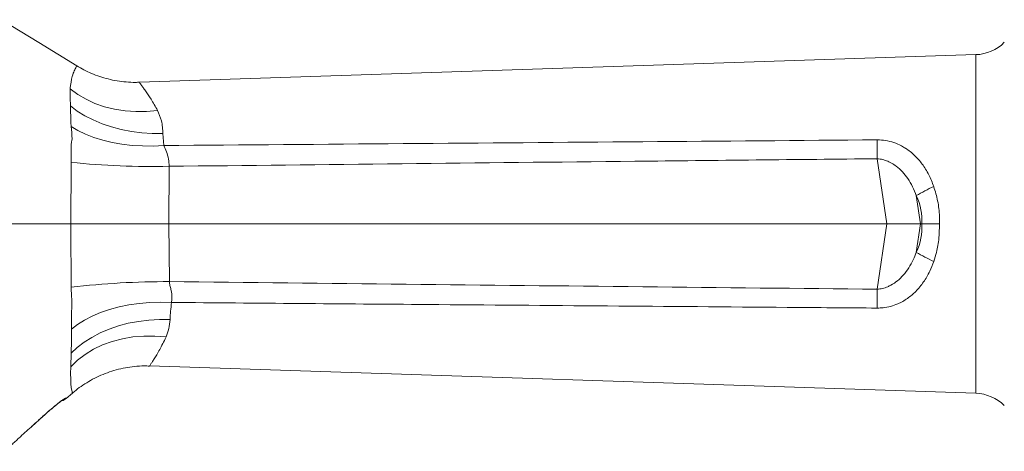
# Model space of a CAD drawing. Header units: millimetres. Extents: x 0 to 8410, y 0 to 5940.
# Tile 51 of 256: x 1257 to 1607, y 3727 to 3880. Entities that reach past the tile are written whole.
import ezdxf

# ---------------------------------------------------------------- set-up
doc = ezdxf.new("R2010")
doc.units = ezdxf.units.MM
doc.header["$LTSCALE"] = 10

msp = doc.modelspace()

# ---------------------------------------------------------------- linework, layer by layer
at = {"color": 7, "linetype": 'Continuous', "lineweight": 0}
for p, q in [((1596.635832, 3867.801729), (1299.255325, 3857.973042)), ((1274.864926, 3807.574812), (1250.759734, 3807.574812)), ((1309.628381, 3807.574812), (1309.629633, 3807.574812)), ((1564.965381, 3807.574812), (1309.629633, 3807.574812)), ((1564.965381, 3807.574812), (1576.919927, 3807.574812)), ((1577.413811, 3807.574812), (1576.919927, 3807.574812)), ((1302.842392, 3757.057968), (1596.635832, 3747.347775)), ((1273.231401, 3745.522204), (1275.395526, 3747.388664)), ((1262.62231, 3737.078372), (1263.186945, 3737.587872)), ((1260.689928, 3735.334817), (1260.691716, 3735.343519))]:
    msp.add_line(p, q, dxfattribs=at)
at = {"color": 8, "linetype": 'Continuous', "lineweight": 0}
for p, q in [((1596.635832, 3747.347775), (1596.635832, 3867.801729)), ((1307.577147, 3839.706364), (1307.868435, 3835.474315)), ((1564.965381, 3807.574812), (1561.579241, 3830.789033)), ((1274.907066, 3829.487863), (1274.90492, 3829.138938)), ((1309.780492, 3828.086797), (1309.628381, 3807.574812)), ((1575.447394, 3817.669931), (1576.919927, 3807.574812)), ((1309.629633, 3807.574812), (1309.867515, 3787.061754)), ((1561.579241, 3784.360472), (1564.965381, 3807.574812)), ((1576.919927, 3807.574812), (1575.447394, 3797.479573)), ((1260.691716, 3735.343519), (1262.62392, 3737.090531)), ((1262.621655, 3737.079564), (1262.62392, 3737.090531))]:
    msp.add_line(p, q, dxfattribs=at)
at = {"color": 7, "linetype": 'Continuous', "lineweight": 0, "flags": 128}
msp.add_lwpolyline([(1276.978626, 3863.838735), (1263.48467, 3872.103754), (1250.194682, 3880.243722)], dxfattribs=at)
at = {"color": 8, "linetype": 'Continuous', "lineweight": 0, "flags": 128}
for points in [[(1305.662467, 3847.952309), (1301.770582, 3847.585026), (1297.903849, 3847.53305), (1294.1, 3847.796861), (1290.396227, 3848.373953), (1286.82877, 3849.258724), (1283.432497, 3850.442353), (1280.240549, 3851.913515), (1277.284219, 3853.657666), (1274.592294, 3855.657759)], [(1307.577147, 3839.706364), (1303.808703, 3839.747849), (1300.061955, 3840.014163), (1296.370222, 3840.502683), (1292.766227, 3841.209236), (1289.282038, 3842.127505), (1285.948469, 3843.249384), (1282.795264, 3844.564739), (1279.850258, 3846.062008), (1277.139677, 3847.727958), (1274.687602, 3849.547687)], [(1307.868435, 3835.474315), (1304.08652, 3835.297528), (1300.326719, 3835.31982), (1296.622767, 3835.541192), (1293.007924, 3835.959497), (1289.514675, 3836.57116), (1286.174311, 3837.370458), (1283.016934, 3838.350478), (1280.070855, 3839.502159), (1277.362539, 3840.815368), (1274.916245, 3842.278186)], [(1274.864926, 3807.574812), (1274.864926, 3807.574812), (1274.90492, 3829.138819), (1274.90492, 3829.138938)], [(1275.110258, 3770.130816), (1277.259006, 3771.825853), (1279.70518, 3773.389402), (1282.426133, 3774.807158), (1285.39653, 3776.065889), (1288.588955, 3777.153912), (1291.973605, 3778.061095), (1295.519246, 3778.779093), (1299.19286, 3779.30111), (1302.960409, 3779.622498), (1306.786908, 3779.740158), (1310.636892, 3779.653016)], [(1274.970128, 3761.563006), (1277.138187, 3763.613048), (1279.589547, 3765.513483), (1282.302155, 3767.247382), (1285.25175, 3768.799129), (1288.412048, 3770.154777), (1291.754677, 3771.302286), (1295.249714, 3772.231403), (1298.865988, 3772.933784), (1302.571072, 3773.40323), (1306.331767, 3773.635331), (1310.114576, 3773.628178)], [(1274.780883, 3756.782475), (1277.183785, 3759.090844), (1279.889478, 3761.16437), (1282.870902, 3762.982074), (1286.098136, 3764.525715), (1289.538755, 3765.779916), (1293.158187, 3766.73204), (1296.920194, 3767.372552), (1300.786926, 3767.695013), (1304.719581, 3767.696205), (1308.67876, 3767.376009)], [(1275.361373, 3747.428361), (1275.276317, 3747.810188), (1275.009705, 3749.424401), (1274.878337, 3750.702205), (1274.783029, 3752.323333), (1274.745657, 3754.349294), (1274.780883, 3756.782475), (1274.780883, 3756.782475), (1274.780883, 3756.782475)]]:
    msp.add_lwpolyline(points, dxfattribs=at)
at = {"color": 7, "linetype": 'Continuous', "lineweight": 0}
for centre, radius, start, end in [((1596.140318, 3882.793593), 15, 271.893, 315), ((1596.140318, 3732.355926), 15, 45, 88.107), ((1270.642467, 3748.581519), 4.007447, 284.24408695, 310.2608585)]:
    msp.add_arc(centre, radius, start, end, dxfattribs=at)
at = {"color": 8, "linetype": 'Continuous', "lineweight": 0}
for centre, radius, start, end in [((1985.70114, 3834.14233), 424.135155, 179.54700334, 180.45299666), ((1303.977093, 4118.347775), 290.318989, 264.25326677, 271.14540357), ((1610.822674, 3756.666365), 70.518406, 114.41759324, 120.10896162), ((1610.822674, 3858.48314), 70.518406, 239.89103838, 245.58240676), ((1309.039555, 3494.490115), 292.572811, 89.83785676, 96.68692082), ((1985.694723, 3781.007174), 424.128738, 179.54699649, 180.45300351), ((1271.489635, 3746.701629), 1.794835, 286.33062912, 321.44141397)]:
    msp.add_arc(centre, radius, start, end, dxfattribs=at)
for centre, major_axis, start_param, end_param in [((1489.602065, 3807.9995), (87.863206, 1.271991), 6.2415942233, 6.4912987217), ((1489.602065, 3807.150018), (87.863206, -1.271991), 6.0750718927, 6.324776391)]:
    msp.add_ellipse(centre, major_axis=major_axis, ratio=0.4641407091, start_param=start_param, end_param=end_param, dxfattribs=at)
for points, knots in [([(1274.592294, 3855.657759), (1274.592294, 3855.657759), (1274.592294, 3855.657756), (1275.13557, 3859.931272), (1275.861066, 3861.599665), (1276.620274, 3863.313762), (1277.034805, 3863.930915), (1276.944424, 3863.78288), (1276.929035, 3863.757673)], [0, 0, 0, 0, 0.0000012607, 0.2329680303, 0.4687201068, 0.7085341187, 0.9503701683, 1, 1, 1, 1]), ([(1274.687602, 3849.547687), (1274.687602, 3849.547727), (1274.687602, 3850.522753), (1274.638815, 3851.800473), (1274.564081, 3853.753911), (1274.592294, 3855.657765), (1274.592294, 3855.657759), (1274.592294, 3855.657759)], [0, 0, 0, 0, 0.0000124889, 0.3064435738, 0.6128706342, 0.9999944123, 1, 1, 1, 1]), ([(1299.258305, 3857.883278), (1299.236849, 3857.911611), (1299.164899, 3858.00662), (1299.409669, 3857.684623), (1299.831116, 3857.119562), (1300.502447, 3856.202708), (1301.604573, 3854.634424), (1303.311364, 3852.103356), (1304.87305, 3849.346083), (1305.662467, 3847.952309)], [0, 0, 0, 0, 0.0507519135, 0.1701847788, 0.289627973, 0.4133738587, 0.5371390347, 0.7660284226, 1, 1, 1, 1]), ([(1274.916245, 3842.278186), (1274.801924, 3845.912931), (1274.687602, 3849.547693), (1274.687602, 3849.547687), (1274.687602, 3849.547687)], [0, 0, 0, 0, 0.9999954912, 1, 1, 1, 1]), ([(1305.662467, 3847.952309), (1306.167694, 3846.752574), (1306.935305, 3844.929771), (1307.485549, 3842.065909), (1307.546623, 3840.492662), (1307.577147, 3839.706364)], [0, 0, 0, 0, 0.4906186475, 0.7454150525, 1, 1, 1, 1]), ([(1275.277688, 3837.79079), (1275.277688, 3837.79083), (1275.277689, 3839.523008), (1275.096965, 3840.900613), (1274.916245, 3842.278186)], [0, 0, 0, 0, 0.0000229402, 1, 1, 1, 1]), ([(1274.907066, 3829.487863), (1274.924027, 3830.878553), (1274.956453, 3833.537355), (1274.93753, 3835.782449), (1275.277689, 3837.790796), (1275.277688, 3837.79079), (1275.277688, 3837.79079)], [0, 0, 0, 0, 0.4385482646, 0.8384423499, 0.9999955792, 1, 1, 1, 1]), ([(1307.868435, 3835.474315), (1364.654729, 3835.928221), (1449.2244, 3836.604205), (1533.795421, 3837.275191), (1561.579241, 3837.495628)], [0, 0, 0, 0, 0.6714735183, 1, 1, 1, 1]), ([(1561.579241, 3837.495628), (1562.566291, 3837.45362), (1564.578777, 3837.367971), (1567.491843, 3836.592915), (1569.843412, 3835.578183), (1572.357483, 3834.101997), (1574.92722, 3832.048189), (1577.686056, 3828.870287), (1580.00644, 3825.147922), (1581.116379, 3822.301133), (1581.67149, 3820.877376)], [0, 0, 0, 0, 0.1025501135, 0.209088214, 0.3157505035, 0.376158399, 0.5246949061, 0.6734361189, 0.8366765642, 1, 1, 1, 1]), ([(1307.868435, 3835.474315), (1308.203852, 3834.746201), (1308.881204, 3833.275829), (1309.65313, 3830.770363), (1309.738855, 3828.964095), (1309.780492, 3828.086797)], [0, 0, 0, 0, 0.3353285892, 0.6771712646, 1, 1, 1, 1]), ([(1561.579241, 3830.789033), (1532.862004, 3830.491249), (1448.92885, 3829.620902), (1364.996127, 3828.695547), (1309.780492, 3828.086797)], [0, 0, 0, 0, 0.3421441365, 1, 1, 1, 1]), ([(1575.447394, 3817.669931), (1575.031476, 3818.732066), (1574.199896, 3820.855681), (1572.539975, 3823.680827), (1570.606992, 3826.146261), (1568.63461, 3827.965941), (1566.673612, 3829.268289), (1565.042084, 3830.034126), (1563.340378, 3830.583754), (1562.234735, 3830.712628), (1561.579241, 3830.789033)], [0, 0, 0, 0, 0.1689510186, 0.3377978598, 0.488108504, 0.6381919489, 0.7382007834, 0.8380970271, 0.9040137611, 1, 1, 1, 1]), ([(1581.67149, 3820.877376), (1582.180436, 3819.187142), (1583.21332, 3815.756882), (1583.724572, 3811.216161), (1583.676789, 3808.469989), (1583.661212, 3807.574812)], [0, 0, 0, 0, 0.3956752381, 0.8030065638, 1, 1, 1, 1]), ([(1274.971201, 3785.072628), (1274.918063, 3792.562251), (1274.864926, 3800.051914), (1274.864926, 3807.574772), (1274.864926, 3807.574812)], [0, 0, 0, 0, 0.9999947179, 1, 1, 1, 1]), ([(1583.661212, 3807.574812), (1583.65917, 3805.88985), (1583.655027, 3802.4713), (1582.849623, 3797.999606), (1582.005335, 3795.328376), (1581.67149, 3794.272128)], [0, 0, 0, 0, 0.37012867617, 0.7509386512, 1, 1, 1, 1]), ([(1561.579241, 3784.360472), (1562.215172, 3784.434901), (1563.487994, 3784.583872), (1565.104074, 3785.144752), (1566.918273, 3786.014896), (1568.843704, 3787.335428), (1570.977565, 3789.415007), (1572.841606, 3791.925511), (1574.363136, 3794.671186), (1575.103663, 3796.589259), (1575.447394, 3797.479573)], [0, 0, 0, 0, 0.0931716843, 0.1864841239, 0.2497759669, 0.3909680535, 0.5324405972, 0.6954665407, 0.8586442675, 1, 1, 1, 1]), ([(1581.67149, 3794.272128), (1581.216294, 3793.082222), (1580.229538, 3790.502791), (1578.113125, 3786.883971), (1575.456457, 3783.618365), (1572.363259, 3780.994896), (1569.298334, 3779.249089), (1566.34066, 3778.216123), (1563.875933, 3777.717733), (1562.269066, 3777.673056), (1561.579241, 3777.653876)], [0, 0, 0, 0, 0.1361001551, 0.2950326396, 0.4538294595, 0.5958098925, 0.7375378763, 0.832952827, 0.9282870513, 1, 1, 1, 1]), ([(1275.216057, 3778.903309), (1275.216057, 3778.903309), (1275.216057, 3778.903307), (1275.093629, 3781.98797), (1274.971201, 3785.072628)], [0, 0, 0, 0, 0.00000179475, 1, 1, 1, 1]), ([(1309.867515, 3787.061754), (1309.92544, 3786.593473), (1310.042539, 3785.646811), (1310.687415, 3783.656241), (1310.88014, 3781.548411), (1310.694947, 3780.105383), (1310.636892, 3779.653016)], [0, 0, 0, 0, 0.1775580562, 0.3589461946, 0.7990395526, 1, 1, 1, 1]), ([(1309.867515, 3787.061754), (1365.987588, 3786.443233), (1449.891307, 3785.518497), (1533.795454, 3784.648545), (1561.579241, 3784.360472)], [0, 0, 0, 0, 0.668862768, 1, 1, 1, 1]), ([(1275.110258, 3770.130816), (1275.101568, 3770.804286), (1275.08418, 3772.15178), (1275.106208, 3774.602281), (1275.11074, 3776.884322), (1275.216058, 3778.390442), (1275.216057, 3778.903269), (1275.216057, 3778.903309)], [0, 0, 0, 0, 0.2607650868, 0.5217448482, 0.8371720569, 0.9999873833, 1, 1, 1, 1]), ([(1310.636892, 3779.653016), (1310.518678, 3778.610141), (1310.2816, 3776.518642), (1310.170353, 3774.59343), (1310.114576, 3773.628178)], [0, 0, 0, 0, 0.4986258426, 1, 1, 1, 1]), ([(1561.579241, 3777.653876), (1550.918967, 3777.738365), (1497.617579, 3778.160812), (1413.969794, 3778.827316), (1340.983171, 3779.410529), (1310.636892, 3779.653016)], [0, 0, 0, 0, 0.127441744, 0.6372089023, 1, 1, 1, 1]), ([(1310.114576, 3773.628178), (1310.020316, 3772.5034), (1309.829436, 3770.225706), (1309.065464, 3768.333698), (1308.67876, 3767.376009)], [0, 0, 0, 0, 0.4938234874, 1, 1, 1, 1]), ([(1274.970128, 3761.563006), (1274.970128, 3761.563006), (1274.970128, 3761.563), (1275.115564, 3766.271177), (1275.115563, 3769.654535), (1275.115563, 3769.654575)], [0, 0, 0, 0, 0.00000385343, 0.99998825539, 1, 1, 1, 1]), ([(1275.115563, 3769.654575), (1275.115563, 3769.654575), (1275.115563, 3769.65457), (1275.112911, 3769.892701), (1275.110258, 3770.130816)], [0, 0, 0, 0, 0.0000608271, 1, 1, 1, 1]), ([(1308.67876, 3767.376009), (1308.293631, 3766.566495), (1307.523386, 3764.947493), (1306.407498, 3762.853065), (1305.364383, 3761.024654), (1304.45359, 3759.533803), (1303.717605, 3758.387456), (1303.180718, 3757.583858), (1302.86387, 3757.120094), (1302.849701, 3757.100239), (1302.843525, 3757.091585)], [0, 0, 0, 0, 0.1278800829, 0.255756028, 0.3872040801, 0.5186368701, 0.6439877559, 0.7693223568, 0.8994586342, 1, 1, 1, 1]), ([(1274.780883, 3756.782475), (1274.780883, 3756.782475), (1274.780883, 3756.78247), (1274.913769, 3759.216641), (1274.970128, 3760.272811), (1274.970128, 3761.562966), (1274.970128, 3761.563006)], [0, 0, 0, 0, 0.0000065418, 0.4913708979, 0.9999843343, 1, 1, 1, 1]), ([(1262.62392, 3737.090531), (1263.386607, 3737.779297), (1264.84183, 3739.093479), (1266.949811, 3740.952587), (1268.70557, 3742.457462), (1270.152184, 3743.648896), (1271.366541, 3744.60511), (1272.473091, 3745.409675), (1272.752151, 3745.524744), (1272.893144, 3745.582882)], [0, 0, 0, 0, 0.1764454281, 0.336661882, 0.4966572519, 0.6083630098, 0.7198743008, 0.8584680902, 1, 1, 1, 1]), ([(1272.893144, 3745.582882), (1273.104389, 3745.561437), (1273.344338, 3745.537078), (1273.228508, 3745.548814), (1273.214652, 3745.550218)], [0, 0, 0, 0, 0.8803709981, 1, 1, 1, 1])]:
    msp.add_open_spline(points, degree=3, knots=knots, dxfattribs=at)
at = {"color": 7, "linetype": 'Continuous', "lineweight": 0}
for points, knots in [([(1299.25163, 3858.004394), (1298.777779, 3857.979813), (1297.201266, 3857.898029), (1294.534359, 3858.050968), (1291.296999, 3858.444184), (1288.154617, 3859.103161), (1285.126712, 3859.988672), (1282.234355, 3861.092399), (1279.507696, 3862.360487), (1277.806433, 3863.357872), (1276.977672, 3863.843742)], [0, 0, 0, 0, 0.0609095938, 0.2026478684, 0.3421890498, 0.4794732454, 0.6144098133, 0.7468739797, 0.8766910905, 1, 1, 1, 1]), ([(1309.628381, 3807.574812), (1307.347543, 3807.574378), (1302.715321, 3807.573496), (1296.011959, 3807.572863), (1289.664975, 3807.572529), (1283.980089, 3807.573022), (1278.873024, 3807.574198), (1276.213618, 3807.574605), (1274.864926, 3807.574812)], [0, 0, 0, 0, 0.1669245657, 0.3390121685, 0.5018925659, 0.6695295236, 0.8324051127, 1, 1, 1, 1]), ([(1577.413811, 3807.574812), (1578.238932, 3807.574812), (1579.913089, 3807.574812), (1582.022561, 3807.574812), (1583.283292, 3807.574812), (1583.631865, 3807.574812), (1583.661212, 3807.574812)], [0, 0, 0, 0, 0.4130325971, 0.8380356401, 0.9863639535, 1, 1, 1, 1]), ([(1275.414302, 3747.366491), (1275.808414, 3747.712818), (1276.990913, 3748.751941), (1279.146679, 3750.293477), (1281.871891, 3751.986407), (1284.774653, 3753.464669), (1287.816315, 3754.715981), (1290.973034, 3755.717634), (1294.218053, 3756.461422), (1297.525296, 3756.921538), (1300.411061, 3757.120028), (1302.184016, 3757.049894), (1302.841796, 3757.023874)], [0, 0, 0, 0, 0.0528446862, 0.1585557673, 0.2664825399, 0.3758932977, 0.4863318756, 0.5975012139, 0.709203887, 0.8213039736, 0.9337023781, 1, 1, 1, 1]), ([(1263.186945, 3737.587872), (1263.46616, 3737.840273), (1264.353511, 3738.642409), (1265.758592, 3739.890617), (1267.334707, 3741.267219), (1268.697018, 3742.42756), (1269.853693, 3743.381745), (1270.776392, 3744.115486), (1271.44262, 3744.617826), (1271.833421, 3744.897538), (1272.007935, 3745.007025), (1271.986482, 3744.994792), (1271.982564, 3744.992557)], [0, 0, 0, 0, 0.07718545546, 0.24529704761, 0.3922338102, 0.52843726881, 0.65264247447, 0.76194496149, 0.85686025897, 0.93083091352, 0.98736763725, 1, 1, 1, 1]), ([(1260.689391, 3735.335413), (1261.14137, 3735.741425), (1261.787128, 3736.321509), (1262.428161, 3736.906793), (1262.620522, 3737.082425)], [0, 0, 0, 0, 0.6999197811, 1, 1, 1, 1]), ([(1251.289381, 3726.704779), (1251.317065, 3726.735554), (1251.410239, 3726.839132), (1252.217233, 3727.59401), (1253.531143, 3728.807052), (1255.01716, 3730.171991), (1256.602094, 3731.624153), (1258.505198, 3733.364444), (1259.962675, 3734.683645), (1260.691716, 3735.343519)], [0, 0, 0, 0, 0.06233563, 0.2098002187, 0.3932662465, 0.5158582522, 0.6386084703, 0.8192290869, 1, 1, 1, 1])]:
    msp.add_open_spline(points, degree=3, knots=knots, dxfattribs=at)

doc.saveas('drawing.dxf')
